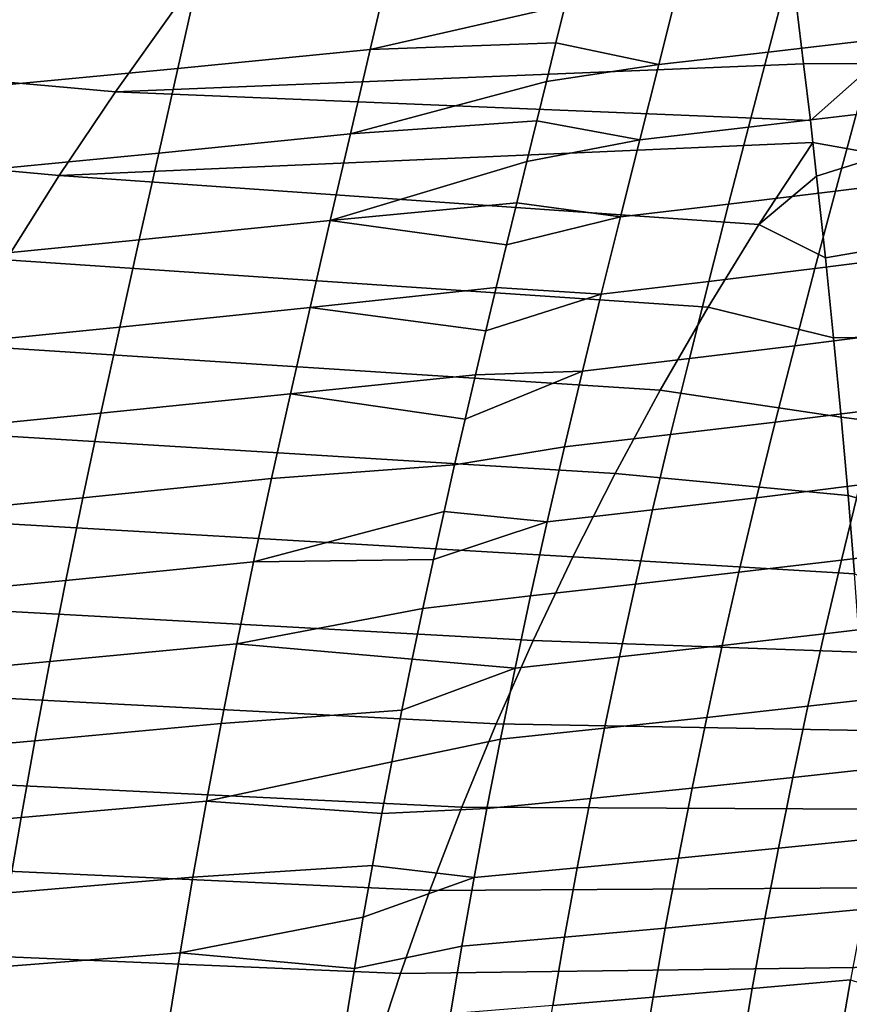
# Model space of a CAD drawing. Header units: metres. Extents: x -365 to 28, y -28 to 28.
# Tile 165 of 256: x -47 to -40, y 9 to 17. Entities that reach past the tile are written whole.
import ezdxf

# ---------------------------------------------------------------- set-up
doc = ezdxf.new("R2010")
doc.units = ezdxf.units.M
doc.layers.add('solid_24_501_103_XXX', color=7, linetype='CONTINUOUS')

msp = doc.modelspace()

# ---------------------------------------------------------------- linework, layer by layer
at = {"layer": 'solid_24_501_103_XXX'}
for points in [[(-45.949116, 16.084612, 100.953819), (-45.483368, 16.736496, 100.544464), (-50.902203, 17.208673, 101.719009), (-51.373474, 16.570181, 102.131912)], [(-43.794872, 17.05666, 73.533798), (-43.943867, 16.417885, 72.943443), (-45.457462, 16.269424, 73.56456), (-45.312439, 16.912529, 74.132683)], [(-42.340172, 17.05756, 72.785538), (-42.410854, 16.766443, 72.502861), (-43.943867, 16.417885, 72.943443), (-43.794872, 17.05666, 73.533798)], [(-39.807125, 17.069473, 71.397644), (-39.961712, 16.497818, 70.823624), (-40.812801, 16.399023, 71.216492), (-40.663307, 16.973017, 71.776024)], [(-40.663307, 16.973017, 71.776024), (-40.812801, 16.399023, 71.216492), (-41.673473, 16.301493, 71.602959), (-41.528435, 16.87776, 72.148758)], [(-39.974781, 16.307579, 99.3274), (-40.050301, 17.024382, 99.020256), (-40.590668, 16.761354, 99.277908), (-40.534435, 16.305931, 99.46875)], [(-45.312439, 16.912529, 74.132683), (-45.457462, 16.269424, 73.56456), (-46.98288, 16.12529, 74.172371), (-46.840874, 16.772438, 74.719955)], [(-41.528435, 16.87776, 72.148758), (-41.673473, 16.301493, 71.602959), (-42.483147, 16.47035, 72.225929), (-42.410854, 16.766443, 72.502861)], [(-40.534435, 16.305931, 99.46875), (-40.590668, 16.761354, 99.277908), (-45.483368, 16.736496, 100.544464), (-45.949116, 16.084612, 100.953819)], [(-42.410854, 16.766443, 72.502861), (-42.483147, 16.47035, 72.225929), (-43.943867, 16.417885, 72.943443)], [(-46.390774, 15.426247, 101.346085), (-45.949116, 16.084612, 100.953819), (-51.373474, 16.570181, 102.131912), (-51.821442, 15.92431, 102.528778)], [(-42.483147, 16.47035, 72.225929), (-42.557442, 16.167007, 71.952873), (-44.099621, 15.754353, 72.377968), (-43.943867, 16.417885, 72.943443)], [(-41.673473, 16.301493, 71.602959), (-42.557442, 16.167007, 71.952873), (-42.483147, 16.47035, 72.225929)], [(-39.961712, 16.497818, 70.823624), (-40.121746, 15.906854, 70.274658), (-40.967464, 15.806385, 70.68158), (-40.812801, 16.399023, 71.216492)], [(-43.943867, 16.417885, 72.943443), (-44.099621, 15.754353, 72.377968), (-45.608315, 15.60253, 73.020416), (-45.457462, 16.269424, 73.56456)], [(-40.812801, 16.399023, 71.216492), (-40.967464, 15.806385, 70.68158), (-41.823387, 15.707218, 71.081352), (-41.673473, 16.301493, 71.602959)], [(-40.481495, 15.859031, 99.650154), (-40.534435, 16.305931, 99.46875), (-45.949116, 16.084612, 100.953819)], [(-41.673473, 16.301493, 71.602959), (-41.823387, 15.707218, 71.081352), (-42.633587, 15.856298, 71.684021), (-42.557442, 16.167007, 71.952873)], [(-39.974781, 16.307579, 99.3274), (-40.534435, 16.305931, 99.46875), (-40.481495, 15.859031, 99.650154)], [(-39.906345, 15.587063, 99.621521), (-39.974781, 16.307579, 99.3274), (-40.481495, 15.859031, 99.650154), (-40.461525, 15.685595, 99.71904)], [(-45.457462, 16.269424, 73.56456), (-45.608315, 15.60253, 73.020416), (-47.129742, 15.455223, 73.647888), (-46.98288, 16.12529, 74.172371)], [(-42.557442, 16.167007, 71.952873), (-42.633587, 15.856298, 71.684021), (-44.099621, 15.754353, 72.377968)], [(-40.461525, 15.685595, 99.71904), (-40.481495, 15.859031, 99.650154), (-45.949116, 16.084612, 100.953819), (-46.390774, 15.426247, 101.346085)], [(-39.279713, 16.012703, 69.860069), (-39.44833, 15.409646, 69.326042), (-40.284313, 15.302988, 69.755363), (-40.121746, 15.906854, 70.274658)], [(-46.808517, 14.76255, 101.720795), (-46.390774, 15.426247, 101.346085), (-51.821442, 15.92431, 102.528778), (-52.246223, 15.272206, 102.909073)], [(-40.121746, 15.906854, 70.274658), (-40.284313, 15.302988, 69.755363), (-41.124462, 15.201661, 70.175819), (-40.967464, 15.806385, 70.68158)], [(-42.633587, 15.856298, 71.684021), (-42.711468, 15.53807, 71.419434), (-44.258774, 15.074071, 71.844398), (-44.099621, 15.754353, 72.377968)], [(-41.823387, 15.707218, 71.081352), (-42.711468, 15.53807, 71.419434), (-42.633587, 15.856298, 71.684021)], [(-44.099621, 15.754353, 72.377968), (-44.258774, 15.074071, 71.844398), (-45.761799, 14.920112, 72.507111), (-45.608315, 15.60253, 73.020416)], [(-40.967464, 15.806385, 70.68158), (-41.124462, 15.201661, 70.175819), (-41.975422, 15.101646, 70.588387), (-41.823387, 15.707218, 71.081352)], [(-40.885738, 15.041617, 100.094894), (-40.461525, 15.685595, 99.71904), (-46.390774, 15.426247, 101.346085)], [(-41.823387, 15.707218, 71.081352), (-41.975422, 15.101646, 70.588387), (-42.790771, 15.213078, 71.159676), (-42.711468, 15.53807, 71.419434)], [(-40.431816, 15.422441, 99.82196), (-40.461525, 15.685595, 99.71904), (-40.885738, 15.041617, 100.094894)], [(-39.906345, 15.587063, 99.621521), (-40.461525, 15.685595, 99.71904), (-40.431816, 15.422441, 99.82196)], [(-45.608315, 15.60253, 73.020416), (-45.761799, 14.920112, 72.507111), (-47.278419, 14.770767, 73.153221), (-47.129742, 15.455223, 73.647888)], [(-39.845146, 14.868638, 99.900955), (-39.906345, 15.587063, 99.621521), (-40.431816, 15.422441, 99.82196), (-40.362366, 14.779758, 100.065445)], [(-42.711468, 15.53807, 71.419434), (-42.790771, 15.213078, 71.159676), (-44.258774, 15.074071, 71.844398)], [(-41.285606, 14.391496, 100.453491), (-40.885738, 15.041617, 100.094894), (-46.390774, 15.426247, 101.346085), (-46.808517, 14.76255, 101.720795)], [(-40.362366, 14.779758, 100.065445), (-40.431816, 15.422441, 99.82196), (-40.885738, 15.041617, 100.094894)], [(-39.44833, 15.409646, 69.326042), (-39.61647, 14.800513, 68.825974), (-40.446274, 14.694076, 69.269478), (-40.284313, 15.302988, 69.755363)], [(-40.284313, 15.302988, 69.755363), (-40.446274, 14.694076, 69.269478), (-41.280758, 14.592839, 69.702927), (-41.124462, 15.201661, 70.175819)], [(-42.790771, 15.213078, 71.159676), (-42.871231, 14.881844, 70.905121), (-44.258774, 15.074071, 71.844398)], [(-41.975422, 15.101646, 70.588387), (-42.871231, 14.881844, 70.905121), (-42.790771, 15.213078, 71.159676)], [(-41.124462, 15.201661, 70.175819), (-41.280758, 14.592839, 69.702927), (-42.126637, 14.492897, 70.127777), (-41.975422, 15.101646, 70.588387)], [(-44.258774, 15.074071, 71.844398), (-44.417538, 14.388604, 71.348244), (-45.914326, 14.234069, 72.030128), (-45.761799, 14.920112, 72.507111)], [(-42.871231, 14.881844, 70.905121), (-42.952381, 14.545629, 70.656738), (-44.417538, 14.388604, 71.348244), (-44.258774, 15.074071, 71.844398)], [(-41.975422, 15.101646, 70.588387), (-42.126637, 14.492897, 70.127777), (-42.952381, 14.545629, 70.656738), (-42.871231, 14.881844, 70.905121)], [(-40.298485, 14.148998, 100.293671), (-40.362366, 14.779758, 100.065445), (-40.885738, 15.041617, 100.094894), (-41.285606, 14.391496, 100.453491)], [(-45.761799, 14.920112, 72.507111), (-45.914326, 14.234069, 72.030128), (-47.425514, 14.084168, 72.693855), (-47.278419, 14.770767, 73.153221)], [(-39.61647, 14.800513, 68.825974), (-39.781017, 14.192656, 68.363197), (-40.604637, 14.087523, 68.820267), (-40.446274, 14.694076, 69.269478)], [(-39.791183, 14.158481, 100.163795), (-39.845146, 14.868638, 99.900955), (-40.362366, 14.779758, 100.065445), (-40.298485, 14.148998, 100.293671)], [(-41.662682, 13.738181, 100.794426), (-41.285606, 14.391496, 100.453491), (-46.808517, 14.76255, 101.720795), (-47.202526, 14.094677, 102.077454)], [(-40.446274, 14.694076, 69.269478), (-40.604637, 14.087523, 68.820267), (-41.43346, 13.987394, 69.266144), (-41.280758, 14.592839, 69.702927)], [(-41.280758, 14.592839, 69.702927), (-41.43346, 13.987394, 69.266144), (-42.274246, 13.888515, 69.702713), (-42.126637, 14.492897, 70.127777)], [(-42.952381, 14.545629, 70.656738), (-43.034039, 14.204482, 70.414635), (-44.417538, 14.388604, 71.348244)], [(-42.126637, 14.492897, 70.127777), (-42.274246, 13.888515, 69.702713), (-43.115768, 13.859422, 70.179657), (-43.034039, 14.204482, 70.414635)], [(-42.126637, 14.492897, 70.127777), (-43.034039, 14.204482, 70.414635), (-42.952381, 14.545629, 70.656738)], [(-44.417538, 14.388604, 71.348244), (-44.572163, 13.709604, 70.894417), (-46.062359, 13.55633, 71.594398), (-45.914326, 14.234069, 72.030128)], [(-43.034039, 14.204482, 70.414635), (-43.115768, 13.859422, 70.179657), (-44.572163, 13.709604, 70.894417), (-44.417538, 14.388604, 71.348244)], [(-40.239491, 13.525383, 100.508751), (-40.298485, 14.148998, 100.293671), (-41.285606, 14.391496, 100.453491), (-41.662682, 13.738181, 100.794426)], [(-45.914326, 14.234069, 72.030128), (-46.062359, 13.55633, 71.594398), (-47.567684, 13.407626, 72.274742), (-47.425514, 14.084168, 72.693855)], [(-39.781017, 14.192656, 68.363197), (-39.940098, 13.589382, 67.93734), (-40.757652, 13.486427, 68.407204), (-40.604637, 14.087523, 68.820267)], [(-39.744198, 13.461517, 100.408554), (-39.791183, 14.158481, 100.163795), (-40.298485, 14.148998, 100.293671), (-40.239491, 13.525383, 100.508751)], [(-42.017368, 13.082644, 101.117569), (-41.662682, 13.738181, 100.794426), (-47.202526, 14.094677, 102.077454), (-47.573029, 13.423758, 102.415649)], [(-40.604637, 14.087523, 68.820267), (-40.757652, 13.486427, 68.407204), (-41.580944, 13.388248, 68.864807), (-41.43346, 13.987394, 69.266144)], [(-41.43346, 13.987394, 69.266144), (-41.580944, 13.388248, 68.864807), (-42.416725, 13.291249, 69.312431), (-42.274246, 13.888515, 69.702713)], [(-42.274246, 13.888515, 69.702713), (-42.416725, 13.291249, 69.312431), (-43.280243, 13.150471, 69.726746), (-43.19783, 13.508456, 69.950546)], [(-42.274246, 13.888515, 69.702713), (-43.19783, 13.508456, 69.950546), (-43.115768, 13.859422, 70.179657)], [(-43.115768, 13.859422, 70.179657), (-43.19783, 13.508456, 69.950546), (-44.572163, 13.709604, 70.894417)], [(-40.185158, 12.908019, 100.711151), (-40.239491, 13.525383, 100.508751), (-41.662682, 13.738181, 100.794426), (-42.017368, 13.082644, 101.117569)], [(-44.572163, 13.709604, 70.894417), (-44.720459, 13.042134, 70.482811), (-46.203938, 12.891731, 71.199646), (-46.062359, 13.55633, 71.594398)], [(-43.280243, 13.150471, 69.726746), (-44.720459, 13.042134, 70.482811), (-44.572163, 13.709604, 70.894417), (-43.19783, 13.508456, 69.950546)], [(-39.940098, 13.589382, 67.93734), (-40.092522, 12.99175, 67.545959), (-40.904228, 12.891639, 68.027771), (-40.757652, 13.486427, 68.407204)], [(-46.062359, 13.55633, 71.594398), (-46.203938, 12.891731, 71.199646), (-47.703197, 12.745764, 71.895477), (-47.567684, 13.407626, 72.274742)], [(-40.757652, 13.486427, 68.407204), (-40.904228, 12.891639, 68.027771), (-41.722202, 12.79605, 68.496323), (-41.580944, 13.388248, 68.864807)], [(-39.702854, 12.77483, 100.636559), (-39.744198, 13.461517, 100.408554), (-40.239491, 13.525383, 100.508751), (-40.185158, 12.908019, 100.711151)], [(-42.350227, 12.42578, 101.422974), (-42.017368, 13.082644, 101.117569), (-47.573029, 13.423758, 102.415649), (-47.920532, 12.750797, 102.735329)], [(-41.580944, 13.388248, 68.864807), (-41.722202, 12.79605, 68.496323), (-42.553169, 12.701552, 68.954262), (-42.416725, 13.291249, 69.312431)], [(-42.416725, 13.291249, 69.312431), (-42.553169, 12.701552, 68.954262), (-43.363068, 12.783888, 69.507523), (-43.280243, 13.150471, 69.726746)], [(-43.280243, 13.150471, 69.726746), (-43.363068, 12.783888, 69.507523), (-44.861423, 12.386234, 70.109459), (-44.720459, 13.042134, 70.482811)], [(-44.720459, 13.042134, 70.482811), (-44.861423, 12.386234, 70.109459), (-46.338257, 12.239885, 70.841774), (-46.203938, 12.891731, 71.199646)], [(-40.13488, 12.292775, 100.902504), (-40.185158, 12.908019, 100.711151), (-42.017368, 13.082644, 101.117569), (-42.350227, 12.42578, 101.422974)], [(-39.282211, 13.092161, 67.043556), (-39.432781, 12.498085, 66.6726), (-40.237152, 12.40107, 67.186699), (-40.092522, 12.99175, 67.545959)], [(-40.092522, 12.99175, 67.545959), (-40.237152, 12.40107, 67.186699), (-41.043324, 12.3043, 67.67955), (-40.904228, 12.891639, 68.027771)], [(-46.203938, 12.891731, 71.199646), (-46.338257, 12.239885, 70.841774), (-47.831451, 12.097784, 71.551796), (-47.703197, 12.745764, 71.895477)], [(-40.904228, 12.891639, 68.027771), (-41.043324, 12.3043, 67.67955), (-41.856277, 12.211775, 68.158241), (-41.722202, 12.79605, 68.496323)], [(-39.665588, 12.092911, 100.850082), (-39.702854, 12.77483, 100.636559), (-40.185158, 12.908019, 100.711151), (-40.13488, 12.292775, 100.902504)], [(-41.722202, 12.79605, 68.496323), (-41.856277, 12.211775, 68.158241), (-42.682686, 12.120234, 68.625694), (-42.553169, 12.701552, 68.954262)], [(-42.661835, 11.768486, 101.710732), (-42.350227, 12.42578, 101.422974), (-47.920532, 12.750797, 102.735329), (-48.245647, 12.076758, 103.036575)], [(-43.363068, 12.783888, 69.507523), (-43.446518, 12.406155, 69.291702), (-44.861423, 12.386234, 70.109459)], [(-42.553169, 12.701552, 68.954262), (-43.446518, 12.406155, 69.291702), (-43.363068, 12.783888, 69.507523)], [(-42.553169, 12.701552, 68.954262), (-42.682686, 12.120234, 68.625694), (-43.529926, 12.018759, 69.080437), (-43.446518, 12.406155, 69.291702)], [(-39.432781, 12.498085, 66.6726), (-39.574387, 11.913573, 66.332962), (-40.373158, 11.820379, 66.857826), (-40.237152, 12.40107, 67.186699)], [(-43.446518, 12.406155, 69.291702), (-43.529926, 12.018759, 69.080437), (-44.994095, 11.742729, 69.770767), (-44.861423, 12.386234, 70.109459)], [(-40.088196, 11.67691, 101.084076), (-40.13488, 12.292775, 100.902504), (-42.350227, 12.42578, 101.422974), (-42.661835, 11.768486, 101.710732)], [(-40.237152, 12.40107, 67.186699), (-40.373158, 11.820379, 66.857826), (-41.174133, 11.727365, 67.360855), (-41.043324, 12.3043, 67.67955)], [(-44.861423, 12.386234, 70.109459), (-44.994095, 11.742729, 69.770767), (-46.464523, 11.60127, 70.517105), (-46.338257, 12.239885, 70.841774)], [(-41.043324, 12.3043, 67.67955), (-41.174133, 11.727365, 67.360855), (-41.982395, 11.638284, 67.8489), (-41.856277, 12.211775, 68.158241)], [(-46.338257, 12.239885, 70.841774), (-46.464523, 11.60127, 70.517105), (-47.951817, 11.463838, 71.23999), (-47.831451, 12.097784, 71.551796)], [(-41.856277, 12.211775, 68.158241), (-41.982395, 11.638284, 67.8489), (-42.804546, 11.55007, 68.325134), (-42.682686, 12.120234, 68.625694)], [(-42.682686, 12.120234, 68.625694), (-42.804546, 11.55007, 68.325134), (-43.613064, 11.621634, 68.873856), (-43.529926, 12.018759, 69.080437)], [(-42.952759, 11.111654, 101.980904), (-42.661835, 11.768486, 101.710732), (-48.245647, 12.076758, 103.036575), (-48.548985, 11.402599, 103.31945)], [(-43.529926, 12.018759, 69.080437), (-43.613064, 11.621634, 68.873856), (-44.994095, 11.742729, 69.770767)], [(-39.574387, 11.913573, 66.332962), (-39.706844, 11.340115, 66.022186), (-40.500362, 11.25108, 66.556961), (-40.373158, 11.820379, 66.857826)], [(-40.373158, 11.820379, 66.857826), (-40.500362, 11.25108, 66.556961), (-41.296497, 11.162148, 67.069397), (-41.174133, 11.727365, 67.360855)], [(-44.994095, 11.742729, 69.770767), (-45.117615, 11.115204, 69.464653), (-46.58194, 10.979298, 70.223671), (-46.464523, 11.60127, 70.517105)], [(-43.694916, 11.218527, 68.674019), (-45.117615, 11.115204, 69.464653), (-44.994095, 11.742729, 69.770767), (-43.613064, 11.621634, 68.873856)], [(-40.044697, 11.0603, 101.256416), (-40.088196, 11.67691, 101.084076), (-42.661835, 11.768486, 101.710732), (-42.952759, 11.111654, 101.980904)], [(-41.174133, 11.727365, 67.360855), (-41.296497, 11.162148, 67.069397), (-42.100407, 11.076848, 67.566101), (-41.982395, 11.638284, 67.8489)], [(-41.982395, 11.638284, 67.8489), (-42.100407, 11.076848, 67.566101), (-42.918591, 10.992295, 68.050453), (-42.804546, 11.55007, 68.325134)], [(-46.464523, 11.60127, 70.517105), (-46.58194, 10.979298, 70.223671), (-48.063568, 10.847175, 70.958183), (-47.951817, 11.463838, 71.23999)], [(-42.804546, 11.55007, 68.325134), (-42.918591, 10.992295, 68.050453), (-43.774624, 10.812981, 68.482567), (-43.694916, 11.218527, 68.674019)], [(-42.804546, 11.55007, 68.325134), (-43.694916, 11.218527, 68.674019), (-43.613064, 11.621634, 68.873856)], [(-43.223557, 10.455805, 102.23365), (-42.952759, 11.111654, 101.980904), (-48.548985, 11.402599, 103.31945), (-48.831154, 10.729216, 103.584068)], [(-39.706844, 11.340115, 66.022186), (-39.830978, 10.775323, 65.73629), (-40.61956, 10.690824, 66.280281), (-40.500362, 11.25108, 66.556961)], [(-40.500362, 11.25108, 66.556961), (-40.61956, 10.690824, 66.280281), (-41.411186, 10.606355, 66.801498), (-41.296497, 11.162148, 67.069397)], [(-43.694916, 11.218527, 68.674019), (-43.774624, 10.812981, 68.482567), (-45.232105, 10.503983, 69.18792), (-45.117615, 11.115204, 69.464653)], [(-41.296497, 11.162148, 67.069397), (-41.411186, 10.606355, 66.801498), (-42.21104, 10.525248, 67.30632), (-42.100407, 11.076848, 67.566101)], [(-45.117615, 11.115204, 69.464653), (-45.232105, 10.503983, 69.18792), (-46.690605, 10.374419, 69.958542), (-46.58194, 10.979298, 70.223671)], [(-40.004124, 10.441625, 101.419891), (-40.044697, 11.0603, 101.256416), (-42.952759, 11.111654, 101.980904), (-43.223557, 10.455805, 102.23365)], [(-42.100407, 11.076848, 67.566101), (-42.21104, 10.525248, 67.30632), (-43.02552, 10.444776, 67.798286), (-42.918591, 10.992295, 68.050453)], [(-46.58194, 10.979298, 70.223671), (-46.690605, 10.374419, 69.958542), (-48.166782, 10.248393, 70.703705), (-48.063568, 10.847175, 70.958183)], [(-42.918591, 10.992295, 68.050453), (-43.02552, 10.444776, 67.798286), (-43.852112, 10.405246, 68.299347), (-43.774624, 10.812981, 68.482567)], [(-43.774624, 10.812981, 68.482567), (-43.852112, 10.405246, 68.299347), (-45.232105, 10.503983, 69.18792)], [(-39.830978, 10.775323, 65.73629), (-39.94878, 10.213379, 65.470032), (-40.732658, 10.133914, 66.022751), (-40.61956, 10.690824, 66.280281)], [(-43.474773, 9.80081, 102.469261), (-43.223557, 10.455805, 102.23365), (-48.831154, 10.729216, 103.584068), (-49.092747, 10.056814, 103.830666)], [(-40.61956, 10.690824, 66.280281), (-40.732658, 10.133914, 66.022751), (-41.520004, 10.05441, 66.552322), (-41.411186, 10.606355, 66.801498)], [(-41.411186, 10.606355, 66.801498), (-41.520004, 10.05441, 66.552322), (-42.31601, 9.978037, 67.064919), (-42.21104, 10.525248, 67.30632)], [(-45.232105, 10.503983, 69.18792), (-45.339008, 9.904215, 68.935593), (-46.791836, 9.782104, 69.71711), (-46.690605, 10.374419, 69.958542)], [(-43.926998, 9.998197, 68.125206), (-45.339008, 9.904215, 68.935593), (-45.232105, 10.503983, 69.18792), (-43.852112, 10.405246, 68.299347)], [(-42.21104, 10.525248, 67.30632), (-42.31601, 9.978037, 67.064919), (-43.126961, 9.902199, 67.564186), (-43.02552, 10.444776, 67.798286)], [(-43.126961, 9.902199, 67.564186), (-43.926998, 9.998197, 68.125206), (-43.852112, 10.405246, 68.299347), (-43.02552, 10.444776, 67.798286)], [(-39.966423, 9.820633, 101.57402), (-40.004124, 10.441625, 101.419891), (-43.223557, 10.455805, 102.23365), (-43.474773, 9.80081, 102.469261)], [(-46.690605, 10.374419, 69.958542), (-46.791836, 9.782104, 69.71711), (-48.262661, 9.663296, 70.472298), (-48.166782, 10.248393, 70.703705)], [(-39.94878, 10.213379, 65.470032), (-40.060513, 9.652956, 65.221085), (-40.839851, 9.579113, 65.782158), (-40.732658, 10.133914, 66.022751)], [(-40.732658, 10.133914, 66.022751), (-40.839851, 9.579113, 65.782158), (-41.623104, 9.505157, 66.319763), (-41.520004, 10.05441, 66.552322)], [(-43.706944, 9.146478, 102.688065), (-43.474773, 9.80081, 102.469261), (-49.092747, 10.056814, 103.830666), (-49.334343, 9.385196, 104.05957)], [(-43.926998, 9.998197, 68.125206), (-43.999588, 9.590245, 67.958931), (-45.439564, 9.31094, 68.703247), (-45.339008, 9.904215, 68.935593)], [(-43.126961, 9.902199, 67.564186), (-43.999588, 9.590245, 67.958931), (-43.926998, 9.998197, 68.125206)], [(-41.520004, 10.05441, 66.552322), (-41.623104, 9.505157, 66.319763), (-42.415443, 9.434082, 66.839859), (-42.31601, 9.978037, 67.064919)], [(-42.31601, 9.978037, 67.064919), (-42.415443, 9.434082, 66.839859), (-43.223015, 9.363438, 67.346161), (-43.126961, 9.902199, 67.564186)], [(-45.339008, 9.904215, 68.935593), (-45.439564, 9.31094, 68.703247), (-46.886749, 9.197565, 69.495209), (-46.791836, 9.782104, 69.71711)], [(-43.126961, 9.902199, 67.564186), (-43.223015, 9.363438, 67.346161), (-44.06884, 9.185351, 67.801781), (-43.999588, 9.590245, 67.958931)], [(-39.931477, 9.196321, 101.718704), (-39.966423, 9.820633, 101.57402), (-43.474773, 9.80081, 102.469261), (-43.706944, 9.146478, 102.688065)], [(-40.060513, 9.652956, 65.221085), (-40.164772, 9.097432, 64.989967), (-40.939835, 9.029574, 65.558907), (-40.839851, 9.579113, 65.782158)], [(-43.999588, 9.590245, 67.958931), (-44.06884, 9.185351, 67.801781), (-45.439564, 9.31094, 68.703247)], [(-40.839851, 9.579113, 65.782158), (-40.939835, 9.029574, 65.558907), (-41.719276, 8.961519, 66.104111), (-41.623104, 9.505157, 66.319763)], [(-41.623104, 9.505157, 66.319763), (-41.719276, 8.961519, 66.104111), (-42.508209, 8.896082, 66.631302), (-42.415443, 9.434082, 66.839859)], [(-43.920612, 8.492616, 102.89035), (-43.706944, 9.146478, 102.688065), (-49.334343, 9.385196, 104.05957), (-49.556519, 8.714152, 104.271118)], [(-42.415443, 9.434082, 66.839859), (-42.508209, 8.896082, 66.631302), (-43.312637, 8.830964, 67.144264), (-43.223015, 9.363438, 67.346161)], [(-45.439564, 9.31094, 68.703247), (-45.5327, 8.726193, 68.490135), (-46.974426, 8.622359, 69.291847), (-46.886749, 9.197565, 69.495209)], [(-44.134579, 8.783281, 67.653282), (-45.5327, 8.726193, 68.490135), (-45.439564, 9.31094, 68.703247), (-44.06884, 9.185351, 67.801781)], [(-43.223015, 9.363438, 67.346161), (-43.312637, 8.830964, 67.144264), (-44.134579, 8.783281, 67.653282), (-44.06884, 9.185351, 67.801781)], [(-39.899033, 8.566526, 101.854309), (-39.931477, 9.196321, 101.718704), (-43.706944, 9.146478, 102.688065), (-43.920612, 8.492616, 102.89035)], [(-40.164772, 9.097432, 64.989967), (-40.261044, 8.548953, 64.776512), (-41.032135, 8.487267, 65.352753), (-40.939835, 9.029574, 65.558907)], [(-39.447247, 8.867609, 64.275497), (-39.480286, 8.683236, 64.203102), (-40.261044, 8.548953, 64.776512), (-40.164772, 9.097432, 64.989967)], [(-40.939835, 9.029574, 65.558907), (-41.032135, 8.487267, 65.352753), (-41.808067, 8.425295, 65.905045), (-41.719276, 8.961519, 66.104111)], [(-41.719276, 8.961519, 66.104111), (-41.808067, 8.425295, 65.905045), (-42.593899, 8.365668, 66.438889), (-42.508209, 8.896082, 66.631302)]]:
    msp.add_3dface(points, dxfattribs=at)

doc.saveas('drawing.dxf')
